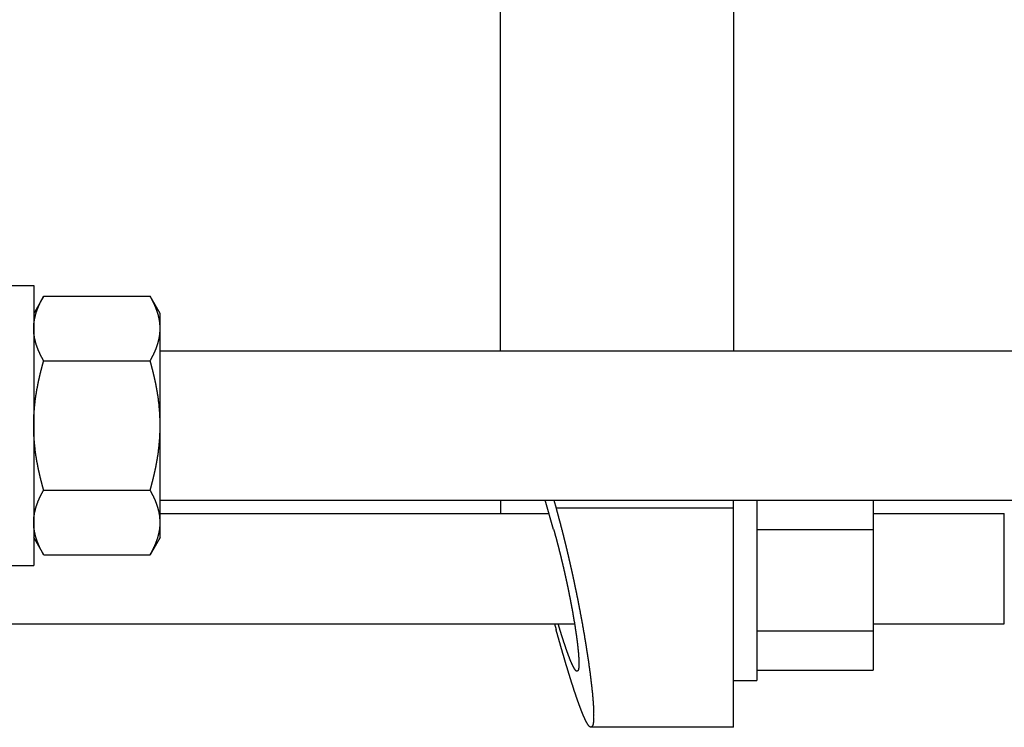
# Model space of a CAD drawing. Header units: millimetres. Extents: x -44 to 549, y 89 to 318.
# Tile 6 of 15: x 316 to 421, y 107 to 183. Entities that reach past the tile are written whole.
import ezdxf

# ---------------------------------------------------------------- set-up
doc = ezdxf.new("R2010")
doc.units = ezdxf.units.MM
doc.header["$MEASUREMENT"] = 0
doc.layers.add('16', color=7, linetype='Continuous')

msp = doc.modelspace()

# ---------------------------------------------------------------- linework, layer by layer
at = {"color": 7, "linetype": 'Continuous', "lineweight": 30}
for p, q in [((367.13, 147.69), (367.13, 215.87)), ((392.13, 216.26), (392.13, 147.69)), ((314.13, 154.69), (317.13, 154.69)), ((317.13, 154.69), (317.13, 124.69)), ((318.2, 153.54), (317.13, 151.69)), ((318.2, 153.54), (329.61, 153.54)), ((330.68, 151.69), (329.61, 153.54)), ((330.68, 127.69), (330.68, 151.69)), ((330.68, 147.69), (457.58, 147.69)), ((318.2, 146.62), (329.61, 146.62)), ((318.2, 132.76), (329.61, 132.76)), ((330.68, 131.69), (457.58, 131.69)), ((318.2, 125.83), (317.13, 127.69)), ((330.68, 127.69), (329.61, 125.83)), ((318.2, 125.83), (329.61, 125.83)), ((314.13, 124.69), (317.13, 124.69))]:
    msp.add_line(p, q, dxfattribs=at)
for centre, radius, start, end in [((325.23, 129.32), 5.45, 350.8172, 353.8068), ((325.33, 129.31), 5.35, 353.8135, 354.7048), ((325.38, 129.3), 5.3, 354.7034, 356.5379), ((325.48, 129.3), 5.2, 356.8831, 359.995), ((325.42, 129.3), 5.26, 356.54, 356.8874), ((325.13, 129.33), 5.55, 350.3191, 350.8235)]:
    msp.add_arc(centre, radius, start, end, dxfattribs=at)
for points, start_tangent, end_tangent in [([(317.13, 150.08), (317.13, 150.11), (317.13, 150.15), (317.13, 150.18), (317.13, 150.21), (317.13, 150.24), (317.13, 150.28), (317.13, 150.31), (317.14, 150.34), (317.14, 150.37), (317.14, 150.41), (317.14, 150.44), (317.14, 150.47), (317.15, 150.51), (317.15, 150.54), (317.15, 150.57), (317.16, 150.6), (317.16, 150.64), (317.16, 150.67), (317.17, 150.7), (317.17, 150.73), (317.17, 150.77), (317.18, 150.8), (317.18, 150.83), (317.19, 150.86), (317.19, 150.9), (317.2, 150.93), (317.2, 150.96), (317.21, 150.99), (317.22, 151.03), (317.22, 151.06), (317.23, 151.09), (317.23, 151.12), (317.24, 151.15), (317.25, 151.19), (317.25, 151.22), (317.26, 151.25), (317.27, 151.28), (317.27, 151.31), (317.28, 151.35), (317.29, 151.38), (317.3, 151.41), (317.31, 151.44), (317.31, 151.47), (317.32, 151.5), (317.33, 151.54), (317.34, 151.57), (317.35, 151.6), (317.36, 151.63), (317.37, 151.66), (317.38, 151.69), (317.39, 151.73), (317.39, 151.76), (317.4, 151.79), (317.41, 151.82), (317.42, 151.85), (317.44, 151.88), (317.45, 151.91), (317.46, 151.94), (317.47, 151.97), (317.48, 152.01), (317.49, 152.04), (317.5, 152.07), (317.51, 152.1), (317.52, 152.13), (317.53, 152.16), (317.55, 152.19), (317.56, 152.22), (317.57, 152.25), (317.58, 152.28), (317.59, 152.31), (317.61, 152.34), (317.62, 152.37), (317.63, 152.4), (317.64, 152.43), (317.66, 152.46), (317.67, 152.49), (317.68, 152.52), (317.7, 152.55), (317.71, 152.58), (317.72, 152.61), (317.74, 152.64), (317.75, 152.67), (317.76, 152.7), (317.78, 152.73), (317.79, 152.76), (317.8, 152.79), (317.82, 152.82), (317.83, 152.85), (317.85, 152.88), (317.86, 152.91), (317.88, 152.94), (317.89, 152.97), (317.91, 153), (317.92, 153.03), (317.93, 153.06), (317.95, 153.08), (317.96, 153.11), (317.98, 153.14), (318, 153.17), (318.01, 153.2), (318.03, 153.23), (318.04, 153.26), (318.06, 153.29), (318.07, 153.32), (318.09, 153.34), (318.1, 153.37), (318.12, 153.4), (318.14, 153.43), (318.15, 153.46), (318.17, 153.49), (318.19, 153.52), (318.2, 153.54)], (0.000017, 0.135834), (0.067924, 0.117597)), ([(330.45, 151.62), (330.45, 151.65), (330.44, 151.67), (330.43, 151.7), (330.42, 151.72), (330.42, 151.75), (330.41, 151.77), (330.4, 151.8), (330.39, 151.82), (330.38, 151.85), (330.38, 151.87), (330.37, 151.9), (330.36, 151.92), (330.35, 151.95), (330.34, 151.97), (330.33, 152), (330.33, 152.02), (330.32, 152.05), (330.31, 152.07), (330.3, 152.1), (330.29, 152.12), (330.28, 152.15), (330.27, 152.17), (330.26, 152.2), (330.25, 152.22), (330.24, 152.24), (330.23, 152.27), (330.22, 152.29), (330.21, 152.32), (330.2, 152.34), (330.19, 152.37), (330.18, 152.39), (330.17, 152.41), (330.16, 152.44), (330.15, 152.46), (330.14, 152.49), (330.13, 152.51), (330.12, 152.54), (330.11, 152.56), (330.1, 152.58), (330.09, 152.61), (330.08, 152.63), (330.07, 152.66), (330.06, 152.68), (330.05, 152.7), (330.03, 152.73), (330.02, 152.75), (330.01, 152.78), (330, 152.8), (329.99, 152.82), (329.98, 152.85), (329.97, 152.87), (329.96, 152.89), (329.94, 152.92), (329.93, 152.94), (329.92, 152.96), (329.91, 152.99), (329.9, 153.01), (329.88, 153.04), (329.87, 153.06), (329.86, 153.08), (329.85, 153.11), (329.84, 153.13), (329.82, 153.15), (329.81, 153.18), (329.8, 153.2), (329.79, 153.22), (329.77, 153.25), (329.76, 153.27), (329.75, 153.29), (329.74, 153.31), (329.72, 153.34), (329.71, 153.36), (329.7, 153.38), (329.69, 153.41), (329.67, 153.43), (329.66, 153.45), (329.65, 153.48), (329.63, 153.5), (329.62, 153.52), (329.61, 153.54)], (-0.030596, 0.106397), (-0.055382, 0.095895)), ([(330.68, 150.08), (330.68, 150.1), (330.68, 150.12), (330.68, 150.14), (330.68, 150.16), (330.68, 150.18), (330.68, 150.2), (330.68, 150.22), (330.68, 150.24), (330.68, 150.26), (330.68, 150.28), (330.68, 150.29), (330.67, 150.31), (330.67, 150.33), (330.67, 150.35), (330.67, 150.37), (330.67, 150.39), (330.67, 150.41), (330.67, 150.43), (330.67, 150.45), (330.66, 150.47), (330.66, 150.49), (330.66, 150.51), (330.66, 150.53), (330.66, 150.55), (330.66, 150.57), (330.65, 150.59), (330.65, 150.61), (330.65, 150.63), (330.65, 150.65), (330.65, 150.67), (330.64, 150.68), (330.64, 150.7), (330.64, 150.72), (330.64, 150.74), (330.63, 150.76), (330.63, 150.78), (330.63, 150.8), (330.63, 150.82), (330.62, 150.84), (330.62, 150.86), (330.62, 150.88), (330.62, 150.9), (330.61, 150.92), (330.61, 150.94), (330.61, 150.96), (330.6, 150.97), (330.6, 150.99), (330.6, 151.01), (330.59, 151.03), (330.59, 151.05), (330.59, 151.07), (330.58, 151.09), (330.58, 151.11), (330.57, 151.13), (330.57, 151.15), (330.57, 151.17), (330.56, 151.19), (330.56, 151.21), (330.55, 151.22), (330.55, 151.24), (330.55, 151.26), (330.54, 151.28), (330.54, 151.3), (330.53, 151.32), (330.53, 151.34), (330.52, 151.36), (330.52, 151.38), (330.51, 151.4), (330.51, 151.41), (330.51, 151.43), (330.5, 151.45), (330.5, 151.47), (330.49, 151.49), (330.49, 151.51), (330.48, 151.53), (330.48, 151.55), (330.47, 151.57), (330.47, 151.58), (330.46, 151.6), (330.45, 151.62)], (-0.000003, 0.082243), (-0.022721, 0.079041)), ([(318.2, 146.62), (318.19, 146.64), (318.17, 146.67), (318.15, 146.7), (318.14, 146.73), (318.12, 146.76), (318.1, 146.79), (318.09, 146.82), (318.07, 146.84), (318.06, 146.87), (318.04, 146.9), (318.03, 146.93), (318.01, 146.96), (318, 146.99), (317.98, 147.02), (317.96, 147.05), (317.95, 147.08), (317.93, 147.1), (317.92, 147.13), (317.91, 147.16), (317.89, 147.19), (317.88, 147.22), (317.86, 147.25), (317.85, 147.28), (317.83, 147.31), (317.82, 147.34), (317.8, 147.37), (317.79, 147.4), (317.78, 147.43), (317.76, 147.46), (317.75, 147.49), (317.74, 147.52), (317.72, 147.55), (317.71, 147.58), (317.7, 147.61), (317.68, 147.64), (317.67, 147.67), (317.66, 147.7), (317.64, 147.73), (317.63, 147.76), (317.62, 147.79), (317.61, 147.82), (317.59, 147.85), (317.58, 147.88), (317.57, 147.91), (317.56, 147.94), (317.55, 147.97), (317.53, 148), (317.52, 148.03), (317.51, 148.06), (317.5, 148.09), (317.49, 148.12), (317.48, 148.15), (317.47, 148.19), (317.46, 148.22), (317.45, 148.25), (317.44, 148.28), (317.42, 148.31), (317.41, 148.34), (317.4, 148.37), (317.39, 148.4), (317.39, 148.43), (317.38, 148.47), (317.37, 148.5), (317.36, 148.53), (317.35, 148.56), (317.34, 148.59), (317.33, 148.62), (317.32, 148.66), (317.31, 148.69), (317.31, 148.72), (317.3, 148.75), (317.29, 148.78), (317.28, 148.81), (317.27, 148.85), (317.27, 148.88), (317.26, 148.91), (317.25, 148.94), (317.25, 148.97), (317.24, 149.01), (317.23, 149.04), (317.23, 149.07), (317.22, 149.1), (317.22, 149.13), (317.21, 149.17), (317.2, 149.2), (317.2, 149.23), (317.19, 149.26), (317.19, 149.3), (317.18, 149.33), (317.18, 149.36), (317.17, 149.39), (317.17, 149.43), (317.17, 149.46), (317.16, 149.49), (317.16, 149.52), (317.16, 149.56), (317.15, 149.59), (317.15, 149.62), (317.15, 149.65), (317.14, 149.69), (317.14, 149.72), (317.14, 149.75), (317.14, 149.79), (317.14, 149.82), (317.13, 149.85), (317.13, 149.88), (317.13, 149.92), (317.13, 149.95), (317.13, 149.98), (317.13, 150.01), (317.13, 150.05), (317.13, 150.08)], (-0.067924, 0.117597), (-0.000017, 0.135834)), ([(329.61, 146.62), (329.62, 146.64), (329.64, 146.67), (329.66, 146.7), (329.67, 146.73), (329.69, 146.76), (329.7, 146.79), (329.72, 146.82), (329.74, 146.84), (329.75, 146.87), (329.77, 146.9), (329.78, 146.93), (329.8, 146.96), (329.81, 146.99), (329.83, 147.02), (329.84, 147.05), (329.86, 147.08), (329.87, 147.1), (329.89, 147.13), (329.9, 147.16), (329.92, 147.19), (329.93, 147.22), (329.95, 147.25), (329.96, 147.28), (329.98, 147.31), (329.99, 147.34), (330.01, 147.37), (330.02, 147.4), (330.03, 147.43), (330.05, 147.46), (330.06, 147.49), (330.07, 147.52), (330.09, 147.55), (330.1, 147.58), (330.11, 147.61), (330.13, 147.64), (330.14, 147.67), (330.15, 147.7), (330.17, 147.73), (330.18, 147.76), (330.19, 147.79), (330.2, 147.82), (330.22, 147.85), (330.23, 147.88), (330.24, 147.91), (330.25, 147.94), (330.26, 147.97), (330.28, 148), (330.29, 148.03), (330.3, 148.06), (330.31, 148.09), (330.32, 148.12), (330.33, 148.15), (330.34, 148.19), (330.35, 148.22), (330.36, 148.25), (330.37, 148.28), (330.38, 148.31), (330.39, 148.34), (330.4, 148.37), (330.41, 148.4), (330.42, 148.43), (330.43, 148.47), (330.44, 148.5), (330.45, 148.53), (330.46, 148.56), (330.47, 148.59), (330.48, 148.62), (330.49, 148.66), (330.5, 148.69), (330.5, 148.72), (330.51, 148.75), (330.52, 148.78), (330.53, 148.81), (330.53, 148.85), (330.54, 148.88), (330.55, 148.91), (330.56, 148.94), (330.56, 148.97), (330.57, 149.01), (330.58, 149.04), (330.58, 149.07), (330.59, 149.1), (330.59, 149.13), (330.6, 149.17), (330.61, 149.2), (330.61, 149.23), (330.62, 149.26), (330.62, 149.3), (330.63, 149.33), (330.63, 149.36), (330.63, 149.39), (330.64, 149.43), (330.64, 149.46), (330.65, 149.49), (330.65, 149.52), (330.65, 149.56), (330.66, 149.59), (330.66, 149.62), (330.66, 149.65), (330.66, 149.69), (330.67, 149.72), (330.67, 149.75), (330.67, 149.79), (330.67, 149.82), (330.67, 149.85), (330.68, 149.88), (330.68, 149.92), (330.68, 149.95), (330.68, 149.98), (330.68, 150.01), (330.68, 150.05), (330.68, 150.08)], (0.067924, 0.117597), (0.000017, 0.135834)), ([(317.13, 139.69), (317.13, 139.76), (317.13, 139.83), (317.13, 139.91), (317.13, 139.98), (317.13, 140.05), (317.13, 140.13), (317.14, 140.2), (317.14, 140.27), (317.14, 140.35), (317.14, 140.42), (317.15, 140.49), (317.15, 140.57), (317.15, 140.64), (317.15, 140.71), (317.16, 140.79), (317.16, 140.86), (317.17, 140.93), (317.17, 141.01), (317.18, 141.08), (317.18, 141.15), (317.19, 141.22), (317.19, 141.3), (317.2, 141.37), (317.2, 141.44), (317.21, 141.52), (317.22, 141.59), (317.22, 141.66), (317.23, 141.74), (317.24, 141.81), (317.24, 141.88), (317.25, 141.95), (317.26, 142.03), (317.27, 142.1), (317.28, 142.17), (317.29, 142.25), (317.29, 142.32), (317.3, 142.39), (317.31, 142.46), (317.32, 142.54), (317.33, 142.61), (317.34, 142.68), (317.35, 142.75), (317.36, 142.83), (317.37, 142.9), (317.38, 142.97), (317.4, 143.04), (317.41, 143.12), (317.42, 143.19), (317.43, 143.26), (317.44, 143.33), (317.45, 143.41), (317.47, 143.48), (317.48, 143.55), (317.49, 143.62), (317.51, 143.69), (317.52, 143.77), (317.53, 143.84), (317.55, 143.91), (317.56, 143.98), (317.57, 144.05), (317.59, 144.13), (317.6, 144.2), (317.62, 144.27), (317.63, 144.34), (317.65, 144.41), (317.66, 144.48), (317.68, 144.56), (317.69, 144.63), (317.71, 144.7), (317.73, 144.77), (317.74, 144.84), (317.76, 144.91), (317.77, 144.99), (317.79, 145.06), (317.81, 145.13), (317.83, 145.2), (317.84, 145.27), (317.86, 145.34), (317.88, 145.41), (317.9, 145.48), (317.91, 145.56), (317.93, 145.63), (317.95, 145.7), (317.97, 145.77), (317.99, 145.84), (318.01, 145.91), (318.02, 145.98), (318.04, 146.05), (318.06, 146.12), (318.08, 146.19), (318.1, 146.26), (318.12, 146.33), (318.14, 146.4), (318.16, 146.47), (318.18, 146.55), (318.2, 146.62)], (0.000013, 0.305738), (0.084837, 0.293756)), ([(330.68, 139.69), (330.68, 139.76), (330.68, 139.83), (330.68, 139.91), (330.68, 139.98), (330.68, 140.05), (330.67, 140.13), (330.67, 140.2), (330.67, 140.27), (330.67, 140.35), (330.67, 140.42), (330.66, 140.49), (330.66, 140.57), (330.66, 140.64), (330.65, 140.71), (330.65, 140.79), (330.65, 140.86), (330.64, 140.93), (330.64, 141.01), (330.63, 141.08), (330.63, 141.15), (330.62, 141.22), (330.62, 141.3), (330.61, 141.37), (330.61, 141.44), (330.6, 141.52), (330.59, 141.59), (330.59, 141.66), (330.58, 141.74), (330.57, 141.81), (330.56, 141.88), (330.56, 141.95), (330.55, 142.03), (330.54, 142.1), (330.53, 142.17), (330.52, 142.25), (330.52, 142.32), (330.51, 142.39), (330.5, 142.46), (330.49, 142.54), (330.48, 142.61), (330.47, 142.68), (330.46, 142.75), (330.45, 142.83), (330.44, 142.9), (330.42, 142.97), (330.41, 143.04), (330.4, 143.12), (330.39, 143.19), (330.38, 143.26), (330.37, 143.33), (330.35, 143.41), (330.34, 143.48), (330.33, 143.55), (330.32, 143.62), (330.3, 143.69), (330.29, 143.77), (330.28, 143.84), (330.26, 143.91), (330.25, 143.98), (330.24, 144.05), (330.22, 144.13), (330.21, 144.2), (330.19, 144.27), (330.18, 144.34), (330.16, 144.41), (330.15, 144.48), (330.13, 144.56), (330.12, 144.63), (330.1, 144.7), (330.08, 144.77), (330.07, 144.84), (330.05, 144.91), (330.03, 144.99), (330.02, 145.06), (330, 145.13), (329.98, 145.2), (329.97, 145.27), (329.95, 145.34), (329.93, 145.41), (329.91, 145.48), (329.9, 145.56), (329.88, 145.63), (329.86, 145.7), (329.84, 145.77), (329.82, 145.84), (329.8, 145.91), (329.78, 145.98), (329.77, 146.05), (329.75, 146.12), (329.73, 146.19), (329.71, 146.26), (329.69, 146.33), (329.67, 146.4), (329.65, 146.47), (329.63, 146.55), (329.61, 146.62)], (-0.000013, 0.305738), (-0.084837, 0.293756)), ([(318.2, 132.76), (318.18, 132.83), (318.16, 132.9), (318.14, 132.97), (318.12, 133.04), (318.1, 133.11), (318.08, 133.18), (318.06, 133.25), (318.04, 133.32), (318.02, 133.39), (318.01, 133.47), (317.99, 133.54), (317.97, 133.61), (317.95, 133.68), (317.93, 133.75), (317.91, 133.82), (317.9, 133.89), (317.88, 133.96), (317.86, 134.03), (317.84, 134.1), (317.83, 134.18), (317.81, 134.25), (317.79, 134.32), (317.77, 134.39), (317.76, 134.46), (317.74, 134.53), (317.73, 134.6), (317.71, 134.68), (317.69, 134.75), (317.68, 134.82), (317.66, 134.89), (317.65, 134.96), (317.63, 135.03), (317.62, 135.11), (317.6, 135.18), (317.59, 135.25), (317.57, 135.32), (317.56, 135.39), (317.55, 135.47), (317.53, 135.54), (317.52, 135.61), (317.51, 135.68), (317.49, 135.75), (317.48, 135.83), (317.47, 135.9), (317.45, 135.97), (317.44, 136.04), (317.43, 136.11), (317.42, 136.19), (317.41, 136.26), (317.4, 136.33), (317.38, 136.4), (317.37, 136.48), (317.36, 136.55), (317.35, 136.62), (317.34, 136.69), (317.33, 136.77), (317.32, 136.84), (317.31, 136.91), (317.3, 136.98), (317.29, 137.06), (317.29, 137.13), (317.28, 137.2), (317.27, 137.28), (317.26, 137.35), (317.25, 137.42), (317.24, 137.49), (317.24, 137.57), (317.23, 137.64), (317.22, 137.71), (317.22, 137.79), (317.21, 137.86), (317.2, 137.93), (317.2, 138), (317.19, 138.08), (317.19, 138.15), (317.18, 138.22), (317.18, 138.3), (317.17, 138.37), (317.17, 138.44), (317.16, 138.52), (317.16, 138.59), (317.15, 138.66), (317.15, 138.74), (317.15, 138.81), (317.15, 138.88), (317.14, 138.96), (317.14, 139.03), (317.14, 139.1), (317.14, 139.17), (317.13, 139.25), (317.13, 139.32), (317.13, 139.39), (317.13, 139.47), (317.13, 139.54), (317.13, 139.61), (317.13, 139.69)], (-0.084837, 0.293756), (-0.000013, 0.305738)), ([(329.61, 132.76), (329.63, 132.83), (329.65, 132.9), (329.67, 132.97), (329.69, 133.04), (329.71, 133.11), (329.73, 133.18), (329.75, 133.25), (329.77, 133.32), (329.78, 133.39), (329.8, 133.47), (329.82, 133.54), (329.84, 133.61), (329.86, 133.68), (329.88, 133.75), (329.9, 133.82), (329.91, 133.89), (329.93, 133.96), (329.95, 134.03), (329.97, 134.1), (329.98, 134.18), (330, 134.25), (330.02, 134.32), (330.03, 134.39), (330.05, 134.46), (330.07, 134.53), (330.08, 134.6), (330.1, 134.68), (330.12, 134.75), (330.13, 134.82), (330.15, 134.89), (330.16, 134.96), (330.18, 135.03), (330.19, 135.11), (330.21, 135.18), (330.22, 135.25), (330.24, 135.32), (330.25, 135.39), (330.26, 135.47), (330.28, 135.54), (330.29, 135.61), (330.3, 135.68), (330.32, 135.75), (330.33, 135.83), (330.34, 135.9), (330.35, 135.97), (330.37, 136.04), (330.38, 136.11), (330.39, 136.19), (330.4, 136.26), (330.41, 136.33), (330.42, 136.4), (330.44, 136.48), (330.45, 136.55), (330.46, 136.62), (330.47, 136.69), (330.48, 136.77), (330.49, 136.84), (330.5, 136.91), (330.51, 136.98), (330.52, 137.06), (330.52, 137.13), (330.53, 137.2), (330.54, 137.28), (330.55, 137.35), (330.56, 137.42), (330.56, 137.49), (330.57, 137.57), (330.58, 137.64), (330.59, 137.71), (330.59, 137.79), (330.6, 137.86), (330.61, 137.93), (330.61, 138), (330.62, 138.08), (330.62, 138.15), (330.63, 138.22), (330.63, 138.3), (330.64, 138.37), (330.64, 138.44), (330.65, 138.52), (330.65, 138.59), (330.65, 138.66), (330.66, 138.74), (330.66, 138.81), (330.66, 138.88), (330.67, 138.96), (330.67, 139.03), (330.67, 139.1), (330.67, 139.17), (330.67, 139.25), (330.68, 139.32), (330.68, 139.39), (330.68, 139.47), (330.68, 139.54), (330.68, 139.61), (330.68, 139.69)], (0.084837, 0.293756), (0.000013, 0.305738)), ([(317.13, 129.3), (317.13, 129.33), (317.13, 129.36), (317.13, 129.39), (317.13, 129.43), (317.13, 129.46), (317.13, 129.49), (317.13, 129.52), (317.14, 129.56), (317.14, 129.59), (317.14, 129.62), (317.14, 129.66), (317.14, 129.69), (317.15, 129.72), (317.15, 129.75), (317.15, 129.79), (317.16, 129.82), (317.16, 129.85), (317.16, 129.88), (317.17, 129.92), (317.17, 129.95), (317.17, 129.98), (317.18, 130.01), (317.18, 130.05), (317.19, 130.08), (317.19, 130.11), (317.2, 130.14), (317.2, 130.18), (317.21, 130.21), (317.22, 130.24), (317.22, 130.27), (317.23, 130.31), (317.23, 130.34), (317.24, 130.37), (317.25, 130.4), (317.25, 130.43), (317.26, 130.47), (317.27, 130.5), (317.27, 130.53), (317.28, 130.56), (317.29, 130.59), (317.3, 130.62), (317.31, 130.66), (317.31, 130.69), (317.32, 130.72), (317.33, 130.75), (317.34, 130.78), (317.35, 130.81), (317.36, 130.85), (317.37, 130.88), (317.38, 130.91), (317.39, 130.94), (317.39, 130.97), (317.4, 131), (317.41, 131.03), (317.42, 131.07), (317.44, 131.1), (317.45, 131.13), (317.46, 131.16), (317.47, 131.19), (317.48, 131.22), (317.49, 131.25), (317.5, 131.28), (317.51, 131.31), (317.52, 131.34), (317.53, 131.37), (317.55, 131.4), (317.56, 131.44), (317.57, 131.47), (317.58, 131.5), (317.59, 131.53), (317.61, 131.56), (317.62, 131.59), (317.63, 131.62), (317.64, 131.65), (317.66, 131.68), (317.67, 131.71), (317.68, 131.74), (317.7, 131.77), (317.71, 131.8), (317.72, 131.83), (317.74, 131.86), (317.75, 131.89), (317.76, 131.92), (317.78, 131.95), (317.79, 131.98), (317.8, 132.01), (317.82, 132.04), (317.83, 132.07), (317.85, 132.1), (317.86, 132.12), (317.88, 132.15), (317.89, 132.18), (317.91, 132.21), (317.92, 132.24), (317.93, 132.27), (317.95, 132.3), (317.96, 132.33), (317.98, 132.36), (318, 132.39), (318.01, 132.42), (318.03, 132.44), (318.04, 132.47), (318.06, 132.5), (318.07, 132.53), (318.09, 132.56), (318.1, 132.59), (318.12, 132.62), (318.14, 132.65), (318.15, 132.67), (318.17, 132.7), (318.19, 132.73), (318.2, 132.76)], (0.000017, 0.135834), (0.067924, 0.117597)), ([(330.68, 129.3), (330.68, 129.33), (330.68, 129.36), (330.68, 129.39), (330.68, 129.43), (330.68, 129.46), (330.68, 129.49), (330.67, 129.52), (330.67, 129.56), (330.67, 129.59), (330.67, 129.62), (330.67, 129.66), (330.66, 129.69), (330.66, 129.72), (330.66, 129.75), (330.66, 129.79), (330.65, 129.82), (330.65, 129.85), (330.65, 129.88), (330.64, 129.92), (330.64, 129.95), (330.63, 129.98), (330.63, 130.01), (330.63, 130.05), (330.62, 130.08), (330.62, 130.11), (330.61, 130.14), (330.61, 130.18), (330.6, 130.21), (330.59, 130.24), (330.59, 130.27), (330.58, 130.31), (330.58, 130.34), (330.57, 130.37), (330.56, 130.4), (330.56, 130.43), (330.55, 130.47), (330.54, 130.5), (330.53, 130.53), (330.53, 130.56), (330.52, 130.59), (330.51, 130.62), (330.5, 130.66), (330.5, 130.69), (330.49, 130.72), (330.48, 130.75), (330.47, 130.78), (330.46, 130.81), (330.45, 130.85), (330.44, 130.88), (330.43, 130.91), (330.42, 130.94), (330.41, 130.97), (330.4, 131), (330.39, 131.03), (330.38, 131.07), (330.37, 131.1), (330.36, 131.13), (330.35, 131.16), (330.34, 131.19), (330.33, 131.22), (330.32, 131.25), (330.31, 131.28), (330.3, 131.31), (330.29, 131.34), (330.28, 131.37), (330.26, 131.4), (330.25, 131.44), (330.24, 131.47), (330.23, 131.5), (330.22, 131.53), (330.2, 131.56), (330.19, 131.59), (330.18, 131.62), (330.17, 131.65), (330.15, 131.68), (330.14, 131.71), (330.13, 131.74), (330.11, 131.77), (330.1, 131.8), (330.09, 131.83), (330.07, 131.86), (330.06, 131.89), (330.05, 131.92), (330.03, 131.95), (330.02, 131.98), (330.01, 132.01), (329.99, 132.04), (329.98, 132.07), (329.96, 132.1), (329.95, 132.12), (329.93, 132.15), (329.92, 132.18), (329.9, 132.21), (329.89, 132.24), (329.87, 132.27), (329.86, 132.3), (329.84, 132.33), (329.83, 132.36), (329.81, 132.39), (329.8, 132.42), (329.78, 132.44), (329.77, 132.47), (329.75, 132.5), (329.74, 132.53), (329.72, 132.56), (329.7, 132.59), (329.69, 132.62), (329.67, 132.65), (329.66, 132.67), (329.64, 132.7), (329.62, 132.73), (329.61, 132.76)], (-0.000017, 0.135834), (-0.067924, 0.117597)), ([(317.35, 127.75), (317.35, 127.77), (317.34, 127.79), (317.34, 127.81), (317.33, 127.83), (317.33, 127.85), (317.32, 127.87), (317.32, 127.88), (317.31, 127.9), (317.31, 127.92), (317.3, 127.94), (317.3, 127.96), (317.29, 127.98), (317.29, 128), (317.28, 128.02), (317.28, 128.04), (317.28, 128.06), (317.27, 128.07), (317.27, 128.09), (317.26, 128.11), (317.26, 128.13), (317.25, 128.15), (317.25, 128.17), (317.25, 128.19), (317.24, 128.21), (317.24, 128.23), (317.23, 128.25), (317.23, 128.27), (317.23, 128.29), (317.22, 128.3), (317.22, 128.32), (317.22, 128.34), (317.21, 128.36), (317.21, 128.38), (317.21, 128.4), (317.2, 128.42), (317.2, 128.44), (317.2, 128.46), (317.19, 128.48), (317.19, 128.5), (317.19, 128.52), (317.18, 128.54), (317.18, 128.55), (317.18, 128.57), (317.18, 128.59), (317.17, 128.61), (317.17, 128.63), (317.17, 128.65), (317.17, 128.67), (317.16, 128.69), (317.16, 128.71), (317.16, 128.73), (317.16, 128.75), (317.16, 128.77), (317.15, 128.79), (317.15, 128.81), (317.15, 128.83), (317.15, 128.85), (317.15, 128.87), (317.15, 128.89), (317.14, 128.9), (317.14, 128.92), (317.14, 128.94), (317.14, 128.96), (317.14, 128.98), (317.14, 129), (317.14, 129.02), (317.14, 129.04), (317.13, 129.06), (317.13, 129.08), (317.13, 129.1), (317.13, 129.12), (317.13, 129.14), (317.13, 129.16), (317.13, 129.18), (317.13, 129.2), (317.13, 129.22), (317.13, 129.24), (317.13, 129.26), (317.13, 129.28), (317.13, 129.3)], (-0.022721, 0.079042), (-0.000003, 0.082244)), ([(318.2, 125.83), (318.19, 125.85), (318.18, 125.88), (318.16, 125.9), (318.15, 125.92), (318.14, 125.95), (318.12, 125.97), (318.11, 125.99), (318.1, 126.01), (318.09, 126.04), (318.07, 126.06), (318.06, 126.08), (318.05, 126.11), (318.03, 126.13), (318.02, 126.15), (318.01, 126.18), (318, 126.2), (317.99, 126.22), (317.97, 126.25), (317.96, 126.27), (317.95, 126.29), (317.94, 126.32), (317.92, 126.34), (317.91, 126.36), (317.9, 126.39), (317.89, 126.41), (317.88, 126.43), (317.87, 126.46), (317.85, 126.48), (317.84, 126.5), (317.83, 126.53), (317.82, 126.55), (317.81, 126.58), (317.8, 126.6), (317.79, 126.62), (317.77, 126.65), (317.76, 126.67), (317.75, 126.69), (317.74, 126.72), (317.73, 126.74), (317.72, 126.77), (317.71, 126.79), (317.7, 126.81), (317.69, 126.84), (317.68, 126.86), (317.67, 126.89), (317.66, 126.91), (317.65, 126.94), (317.64, 126.96), (317.63, 126.98), (317.62, 127.01), (317.61, 127.03), (317.6, 127.06), (317.59, 127.08), (317.58, 127.11), (317.57, 127.13), (317.56, 127.16), (317.55, 127.18), (317.54, 127.2), (317.53, 127.23), (317.52, 127.25), (317.51, 127.28), (317.5, 127.3), (317.49, 127.33), (317.48, 127.35), (317.47, 127.38), (317.47, 127.4), (317.46, 127.43), (317.45, 127.45), (317.44, 127.48), (317.43, 127.5), (317.42, 127.53), (317.42, 127.55), (317.41, 127.58), (317.4, 127.6), (317.39, 127.63), (317.38, 127.65), (317.38, 127.68), (317.37, 127.7), (317.36, 127.73), (317.35, 127.75)], (-0.055344, 0.095831), (-0.030589, 0.106379)), ([(329.61, 125.83), (329.63, 125.86), (329.64, 125.89), (329.66, 125.92), (329.68, 125.95), (329.69, 125.98), (329.71, 126.01), (329.73, 126.04), (329.74, 126.07), (329.76, 126.1), (329.78, 126.13), (329.79, 126.16), (329.81, 126.19), (329.82, 126.22), (329.84, 126.25), (329.86, 126.29), (329.87, 126.32), (329.89, 126.35), (329.9, 126.38), (329.92, 126.41), (329.93, 126.44), (329.95, 126.47), (329.97, 126.5), (329.98, 126.53), (330, 126.56), (330.01, 126.59), (330.02, 126.63), (330.04, 126.66), (330.05, 126.69), (330.07, 126.72), (330.08, 126.75), (330.1, 126.78), (330.11, 126.82), (330.12, 126.85), (330.14, 126.88), (330.15, 126.91), (330.17, 126.94), (330.18, 126.98), (330.19, 127.01), (330.21, 127.04), (330.22, 127.07), (330.23, 127.1), (330.24, 127.14), (330.26, 127.17), (330.27, 127.2), (330.28, 127.23), (330.29, 127.27), (330.31, 127.3), (330.32, 127.33), (330.33, 127.36), (330.34, 127.4), (330.35, 127.43), (330.36, 127.46), (330.37, 127.49), (330.38, 127.53), (330.4, 127.56), (330.41, 127.59), (330.42, 127.63), (330.43, 127.66), (330.44, 127.69), (330.45, 127.73), (330.46, 127.76), (330.47, 127.79), (330.47, 127.83), (330.48, 127.86), (330.49, 127.89), (330.5, 127.93), (330.51, 127.96), (330.52, 127.99), (330.53, 128.03), (330.53, 128.06), (330.54, 128.09), (330.55, 128.13), (330.56, 128.16), (330.56, 128.2), (330.57, 128.23), (330.58, 128.26), (330.58, 128.3), (330.59, 128.33), (330.6, 128.37), (330.6, 128.4)], (0.072678, 0.125809), (0.024485, 0.143283))]:
    msp.add_spline(points, degree=3, dxfattribs=dict(at, start_tangent=start_tangent, end_tangent=end_tangent))
at = {"layer": '16', "color": 7, "linetype": 'Continuous', "lineweight": 30}
for p, q in [((367.13, 131.69), (367.13, 130.26)), ((372.84, 128.55), (371.95, 131.69)), ((372.86, 131.69), (373.1, 130.84)), ((392.13, 130.84), (373.1, 130.84)), ((392.13, 107.34), (392.13, 131.69)), ((394.63, 131.69), (394.63, 112.34)), ((407.08, 131.69), (407.08, 113.46)), ((330.68, 130.26), (372.36, 130.26)), ((407.08, 130.26), (421.13, 130.26)), ((421.13, 118.42), (421.13, 130.26)), ((394.63, 128.53), (407.08, 128.53)), ((314.13, 118.42), (375.08, 118.42)), ((372.93, 118.42), (373.1, 117.83)), ((407.08, 118.42), (421.13, 118.42)), ((394.63, 117.66), (407.08, 117.66)), ((394.63, 113.46), (407.08, 113.46)), ((392.13, 112.34), (394.63, 112.34)), ((392.13, 107.34), (376.84, 107.34))]:
    msp.add_line(p, q, dxfattribs=at)
for points, start_tangent, end_tangent in [([(373.1, 130.84), (373.11, 130.78), (373.13, 130.72), (373.15, 130.65), (373.17, 130.59), (373.18, 130.53), (373.2, 130.46), (373.22, 130.4), (373.24, 130.34), (373.25, 130.28), (373.27, 130.21), (373.29, 130.15), (373.3, 130.09), (373.32, 130.02), (373.34, 129.96), (373.36, 129.9), (373.37, 129.83), (373.39, 129.77), (373.41, 129.71), (373.42, 129.65), (373.44, 129.58), (373.46, 129.52), (373.47, 129.46), (373.49, 129.39), (373.51, 129.33), (373.52, 129.27), (373.54, 129.2), (373.56, 129.14), (373.57, 129.08), (373.59, 129.01), (373.61, 128.95), (373.62, 128.89), (373.64, 128.83), (373.66, 128.76), (373.67, 128.7), (373.69, 128.64), (373.7, 128.57), (373.72, 128.51), (373.74, 128.45), (373.75, 128.38), (373.77, 128.32), (373.78, 128.26), (373.8, 128.19), (373.82, 128.13), (373.83, 128.07), (373.85, 128), (373.86, 127.94), (373.88, 127.88), (373.9, 127.81), (373.91, 127.75), (373.93, 127.69), (373.94, 127.62), (373.96, 127.56), (373.98, 127.5), (373.99, 127.43), (374.01, 127.37), (374.02, 127.31), (374.04, 127.24), (374.05, 127.18), (374.07, 127.12), (374.08, 127.05), (374.1, 126.99), (374.12, 126.93), (374.13, 126.86), (374.15, 126.8), (374.16, 126.74), (374.18, 126.67), (374.19, 126.61), (374.21, 126.55), (374.22, 126.48), (374.24, 126.42), (374.25, 126.36), (374.27, 126.29), (374.28, 126.23), (374.3, 126.17), (374.31, 126.1), (374.33, 126.04), (374.34, 125.98), (374.36, 125.91), (374.37, 125.85), (374.39, 125.79), (374.4, 125.72), (374.42, 125.66), (374.43, 125.59), (374.45, 125.53), (374.46, 125.47), (374.48, 125.4), (374.49, 125.34), (374.51, 125.28), (374.52, 125.21), (374.53, 125.15), (374.55, 125.09), (374.56, 125.02), (374.58, 124.96), (374.59, 124.9), (374.61, 124.83), (374.62, 124.77), (374.64, 124.7), (374.65, 124.64), (374.66, 124.58), (374.68, 124.51), (374.69, 124.45), (374.71, 124.39), (374.72, 124.32), (374.74, 124.26), (374.75, 124.2), (374.76, 124.13), (374.78, 124.07), (374.79, 124), (374.81, 123.94), (374.82, 123.88), (374.83, 123.81), (374.85, 123.75), (374.86, 123.69), (374.88, 123.62), (374.89, 123.56), (374.9, 123.49), (374.92, 123.43), (374.93, 123.37), (374.94, 123.3), (374.96, 123.24), (374.97, 123.18), (374.99, 123.11), (375, 123.05), (375.01, 122.98), (375.03, 122.92), (375.04, 122.86), (375.05, 122.79), (375.07, 122.73), (375.08, 122.67), (375.09, 122.6), (375.11, 122.54), (375.12, 122.47), (375.13, 122.41), (375.15, 122.35), (375.16, 122.28), (375.17, 122.22), (375.19, 122.15), (375.2, 122.09), (375.21, 122.03), (375.23, 121.96), (375.24, 121.9), (375.25, 121.84), (375.27, 121.77), (375.28, 121.71), (375.29, 121.64), (375.3, 121.58), (375.32, 121.52), (375.33, 121.45), (375.34, 121.39), (375.36, 121.32), (375.37, 121.26), (375.38, 121.2), (375.39, 121.13), (375.41, 121.07), (375.42, 121), (375.43, 120.94), (375.45, 120.88), (375.46, 120.81), (375.47, 120.75), (375.48, 120.68), (375.5, 120.62), (375.51, 120.56), (375.52, 120.49), (375.53, 120.43), (375.55, 120.36), (375.56, 120.3), (375.57, 120.24), (375.58, 120.17), (375.59, 120.11), (375.61, 120.04), (375.62, 119.98), (375.63, 119.92), (375.64, 119.85), (375.66, 119.79), (375.67, 119.72), (375.68, 119.66), (375.69, 119.6), (375.7, 119.53), (375.72, 119.47), (375.73, 119.4), (375.74, 119.34), (375.75, 119.27), (375.76, 119.21), (375.78, 119.15), (375.79, 119.08), (375.8, 119.02), (375.81, 118.95), (375.82, 118.89), (375.84, 118.83), (375.85, 118.76), (375.86, 118.7), (375.87, 118.63), (375.88, 118.57), (375.89, 118.5), (375.91, 118.44), (375.92, 118.38), (375.93, 118.31), (375.94, 118.25), (375.95, 118.18), (375.96, 118.12), (375.97, 118.06), (375.99, 117.99), (376, 117.93), (376.01, 117.86), (376.02, 117.8), (376.03, 117.73), (376.04, 117.67), (376.05, 117.61), (376.06, 117.54), (376.07, 117.48), (376.09, 117.41), (376.1, 117.35), (376.11, 117.28), (376.12, 117.22), (376.13, 117.16), (376.14, 117.09), (376.15, 117.03), (376.16, 116.96), (376.17, 116.9), (376.18, 116.83), (376.19, 116.77), (376.21, 116.71), (376.22, 116.64), (376.23, 116.58), (376.24, 116.51), (376.25, 116.45), (376.26, 116.38), (376.27, 116.32), (376.28, 116.25), (376.29, 116.19), (376.3, 116.13), (376.31, 116.06), (376.32, 116), (376.33, 115.93), (376.34, 115.87), (376.35, 115.8), (376.36, 115.74), (376.37, 115.67), (376.38, 115.61), (376.39, 115.55), (376.4, 115.48), (376.41, 115.42), (376.42, 115.35), (376.43, 115.29), (376.44, 115.22), (376.45, 115.16), (376.46, 115.09), (376.47, 115.03), (376.48, 114.97), (376.49, 114.9), (376.5, 114.84), (376.51, 114.77), (376.52, 114.71), (376.53, 114.64), (376.54, 114.58), (376.55, 114.51), (376.56, 114.45), (376.57, 114.39), (376.58, 114.32), (376.59, 114.26), (376.6, 114.19), (376.61, 114.13), (376.61, 114.06), (376.62, 114), (376.63, 113.93), (376.64, 113.87), (376.65, 113.8), (376.66, 113.74), (376.67, 113.67), (376.68, 113.61), (376.69, 113.55), (376.69, 113.48), (376.7, 113.42), (376.71, 113.35), (376.72, 113.29), (376.73, 113.22), (376.74, 113.16), (376.75, 113.09), (376.75, 113.03), (376.76, 112.96), (376.77, 112.9), (376.78, 112.83), (376.79, 112.77), (376.8, 112.7), (376.8, 112.64), (376.81, 112.58), (376.82, 112.51), (376.83, 112.45), (376.84, 112.38), (376.84, 112.32), (376.85, 112.25), (376.86, 112.19), (376.87, 112.12), (376.87, 112.06), (376.88, 111.99), (376.89, 111.93), (376.9, 111.86), (376.9, 111.8), (376.91, 111.73), (376.92, 111.67), (376.93, 111.6), (376.93, 111.54), (376.94, 111.47), (376.95, 111.41), (376.95, 111.34), (376.96, 111.28), (376.97, 111.21), (376.97, 111.15), (376.98, 111.08), (376.99, 111.02), (376.99, 110.95), (377, 110.89), (377, 110.82), (377.01, 110.76), (377.02, 110.69), (377.02, 110.63), (377.03, 110.56), (377.03, 110.5), (377.04, 110.43), (377.04, 110.37), (377.05, 110.3), (377.05, 110.24), (377.06, 110.17), (377.06, 110.11), (377.07, 110.04), (377.07, 109.98), (377.08, 109.91), (377.08, 109.85), (377.09, 109.78), (377.09, 109.72), (377.1, 109.65), (377.1, 109.59), (377.1, 109.52), (377.11, 109.46), (377.11, 109.39), (377.11, 109.33), (377.12, 109.26), (377.12, 109.2), (377.12, 109.13), (377.12, 109.07), (377.12, 109), (377.13, 108.94), (377.13, 108.87), (377.13, 108.81), (377.13, 108.74), (377.13, 108.68), (377.13, 108.61), (377.13, 108.55), (377.13, 108.48), (377.13, 108.42), (377.13, 108.35), (377.12, 108.29), (377.12, 108.22), (377.12, 108.15), (377.11, 108.09), (377.11, 108.02), (377.1, 107.96), (377.1, 107.89), (377.09, 107.83), (377.08, 107.77), (377.07, 107.7), (377.06, 107.63), (377.04, 107.57), (377.01, 107.51), (376.98, 107.46), (376.94, 107.41), (376.9, 107.37), (376.84, 107.34)], (0.070969, -0.254042), (-0.216744, -0.136453)), ([(372.84, 128.55), (372.85, 128.5), (372.87, 128.45), (372.88, 128.4), (372.89, 128.36), (372.91, 128.31), (372.92, 128.26), (372.93, 128.22), (372.95, 128.17), (372.96, 128.12), (372.97, 128.08), (372.98, 128.03), (373, 127.98), (373.01, 127.94), (373.02, 127.89), (373.04, 127.84), (373.05, 127.8), (373.06, 127.75), (373.07, 127.7), (373.09, 127.65), (373.1, 127.61), (373.11, 127.56), (373.13, 127.51), (373.14, 127.47), (373.15, 127.42), (373.16, 127.37), (373.18, 127.33), (373.19, 127.28), (373.2, 127.23), (373.21, 127.19), (373.22, 127.14), (373.24, 127.09), (373.25, 127.04), (373.26, 127), (373.27, 126.95), (373.29, 126.9), (373.3, 126.86), (373.31, 126.81), (373.32, 126.76), (373.33, 126.71), (373.35, 126.67), (373.36, 126.62), (373.37, 126.57), (373.38, 126.53), (373.4, 126.48), (373.41, 126.43), (373.42, 126.39), (373.43, 126.34), (373.44, 126.29), (373.45, 126.24), (373.47, 126.2), (373.48, 126.15), (373.49, 126.1), (373.5, 126.06), (373.51, 126.01), (373.53, 125.96), (373.54, 125.91), (373.55, 125.87), (373.56, 125.82), (373.57, 125.77), (373.58, 125.72), (373.6, 125.68), (373.61, 125.63), (373.62, 125.58), (373.63, 125.54), (373.64, 125.49), (373.65, 125.44), (373.66, 125.39), (373.68, 125.35), (373.69, 125.3), (373.7, 125.25), (373.71, 125.21), (373.72, 125.16), (373.73, 125.11), (373.74, 125.06), (373.76, 125.02), (373.77, 124.97), (373.78, 124.92), (373.79, 124.87), (373.8, 124.83), (373.81, 124.78), (373.82, 124.73), (373.83, 124.69), (373.84, 124.64), (373.86, 124.59), (373.87, 124.54), (373.88, 124.5), (373.89, 124.45), (373.9, 124.4), (373.91, 124.35), (373.92, 124.31), (373.93, 124.26), (373.94, 124.21), (373.95, 124.16), (373.96, 124.12), (373.98, 124.07), (373.99, 124.02), (374, 123.97), (374.01, 123.93), (374.02, 123.88), (374.03, 123.83), (374.04, 123.78), (374.05, 123.74), (374.06, 123.69), (374.07, 123.64), (374.08, 123.6), (374.09, 123.55), (374.1, 123.5), (374.11, 123.45), (374.12, 123.41), (374.13, 123.36), (374.15, 123.31), (374.16, 123.26), (374.17, 123.22), (374.18, 123.17), (374.19, 123.12), (374.2, 123.07), (374.21, 123.03), (374.22, 122.98), (374.23, 122.93), (374.24, 122.88), (374.25, 122.84), (374.26, 122.79), (374.27, 122.74), (374.28, 122.69), (374.29, 122.65), (374.3, 122.6), (374.31, 122.55), (374.32, 122.5), (374.33, 122.45), (374.34, 122.41), (374.35, 122.36), (374.36, 122.31), (374.37, 122.26), (374.38, 122.22), (374.39, 122.17), (374.4, 122.12), (374.41, 122.07), (374.42, 122.03), (374.43, 121.98), (374.44, 121.93), (374.45, 121.88), (374.46, 121.84), (374.47, 121.79), (374.48, 121.74), (374.49, 121.69), (374.5, 121.65), (374.5, 121.6), (374.51, 121.55), (374.52, 121.5), (374.53, 121.45), (374.54, 121.41), (374.55, 121.36), (374.56, 121.31), (374.57, 121.26), (374.58, 121.22), (374.59, 121.17), (374.6, 121.12), (374.61, 121.07), (374.62, 121.03), (374.63, 120.98), (374.64, 120.93), (374.65, 120.88), (374.65, 120.83), (374.66, 120.79), (374.67, 120.74), (374.68, 120.69), (374.69, 120.64), (374.7, 120.6), (374.71, 120.55), (374.72, 120.5), (374.73, 120.45), (374.74, 120.4), (374.75, 120.36), (374.75, 120.31), (374.76, 120.26), (374.77, 120.21), (374.78, 120.17), (374.79, 120.12), (374.8, 120.07), (374.81, 120.02), (374.82, 119.97), (374.82, 119.93), (374.83, 119.88), (374.84, 119.83), (374.85, 119.78), (374.86, 119.74), (374.87, 119.69), (374.88, 119.64), (374.88, 119.59), (374.89, 119.54), (374.9, 119.5), (374.91, 119.45), (374.92, 119.4), (374.93, 119.35), (374.93, 119.3), (374.94, 119.26), (374.95, 119.21), (374.96, 119.16), (374.97, 119.11), (374.98, 119.07), (374.98, 119.02), (374.99, 118.97), (375, 118.92), (375.01, 118.87), (375.02, 118.83), (375.02, 118.78), (375.03, 118.73), (375.04, 118.68), (375.05, 118.63), (375.06, 118.59), (375.06, 118.54), (375.07, 118.49), (375.08, 118.44), (375.09, 118.39), (375.1, 118.35), (375.1, 118.3), (375.11, 118.25), (375.12, 118.2), (375.13, 118.15), (375.13, 118.11), (375.14, 118.06), (375.15, 118.01), (375.16, 117.96), (375.16, 117.91), (375.17, 117.87), (375.18, 117.82), (375.19, 117.77), (375.19, 117.72), (375.2, 117.67), (375.21, 117.63), (375.21, 117.58), (375.22, 117.53), (375.23, 117.48), (375.23, 117.43), (375.24, 117.38), (375.25, 117.34), (375.26, 117.29), (375.26, 117.24), (375.27, 117.19), (375.28, 117.14), (375.28, 117.1), (375.29, 117.05), (375.3, 117), (375.3, 116.95), (375.31, 116.9), (375.32, 116.86), (375.32, 116.81), (375.33, 116.76), (375.33, 116.71), (375.34, 116.66), (375.35, 116.61), (375.35, 116.57), (375.36, 116.52), (375.37, 116.47), (375.37, 116.42), (375.38, 116.37), (375.38, 116.33), (375.39, 116.28), (375.4, 116.23), (375.4, 116.18), (375.41, 116.13), (375.41, 116.08), (375.42, 116.04), (375.42, 115.99), (375.43, 115.94), (375.43, 115.89), (375.44, 115.84), (375.44, 115.79), (375.45, 115.75), (375.45, 115.7), (375.46, 115.65), (375.46, 115.6), (375.47, 115.55), (375.47, 115.5), (375.48, 115.46), (375.48, 115.41), (375.49, 115.36), (375.49, 115.31), (375.5, 115.26), (375.5, 115.21), (375.5, 115.16), (375.51, 115.12), (375.51, 115.07), (375.51, 115.02), (375.52, 114.97), (375.52, 114.92), (375.52, 114.87), (375.53, 114.83), (375.53, 114.78), (375.53, 114.73), (375.54, 114.68), (375.54, 114.63), (375.54, 114.58), (375.54, 114.53), (375.54, 114.49), (375.55, 114.44), (375.55, 114.39), (375.55, 114.34), (375.55, 114.29), (375.55, 114.24), (375.55, 114.19), (375.55, 114.15), (375.55, 114.1), (375.55, 114.05), (375.55, 114), (375.55, 113.95), (375.54, 113.9), (375.54, 113.85), (375.54, 113.81), (375.53, 113.76), (375.53, 113.71), (375.52, 113.66), (375.52, 113.61), (375.51, 113.56), (375.5, 113.51), (375.48, 113.47), (375.46, 113.43), (375.43, 113.4), (375.39, 113.36), (375.35, 113.34)], (0.053525, -0.189469), (-0.15975, -0.106526)), ([(375.35, 113.34), (375.33, 113.34), (375.3, 113.35), (375.28, 113.36), (375.26, 113.38), (375.24, 113.39), (375.22, 113.41), (375.2, 113.43), (375.18, 113.45), (375.17, 113.47), (375.15, 113.5), (375.14, 113.52), (375.12, 113.54), (375.11, 113.56), (375.09, 113.58), (375.08, 113.61), (375.06, 113.63), (375.05, 113.65), (375.04, 113.67), (375.02, 113.7), (375.01, 113.72), (375, 113.74), (374.98, 113.77), (374.97, 113.79), (374.96, 113.81), (374.95, 113.84), (374.93, 113.86), (374.92, 113.88), (374.91, 113.91), (374.9, 113.93), (374.89, 113.96), (374.88, 113.98), (374.87, 114), (374.85, 114.03), (374.84, 114.05), (374.83, 114.08), (374.82, 114.1), (374.81, 114.12), (374.8, 114.15), (374.79, 114.17), (374.78, 114.2), (374.77, 114.22), (374.76, 114.25), (374.75, 114.27), (374.74, 114.29), (374.72, 114.32), (374.71, 114.34), (374.7, 114.37), (374.69, 114.39), (374.68, 114.42), (374.67, 114.44), (374.66, 114.47), (374.65, 114.49), (374.64, 114.51), (374.63, 114.54), (374.62, 114.56), (374.61, 114.59), (374.6, 114.61), (374.59, 114.64), (374.58, 114.66), (374.57, 114.69), (374.56, 114.71), (374.55, 114.74), (374.55, 114.76), (374.54, 114.79), (374.53, 114.81), (374.52, 114.84), (374.51, 114.86), (374.5, 114.89), (374.49, 114.91), (374.48, 114.93), (374.47, 114.96), (374.46, 114.98), (374.45, 115.01), (374.44, 115.03), (374.43, 115.06), (374.42, 115.08), (374.41, 115.11), (374.4, 115.13), (374.4, 115.16), (374.39, 115.18), (374.38, 115.21), (374.37, 115.23), (374.36, 115.26), (374.35, 115.28), (374.34, 115.31), (374.33, 115.33), (374.32, 115.36), (374.31, 115.38), (374.3, 115.41), (374.3, 115.43), (374.29, 115.46), (374.28, 115.48), (374.27, 115.51), (374.26, 115.53), (374.25, 115.56), (374.24, 115.58), (374.23, 115.61), (374.23, 115.63), (374.22, 115.66), (374.21, 115.68), (374.2, 115.71), (374.19, 115.73), (374.18, 115.76), (374.17, 115.78), (374.16, 115.81), (374.16, 115.83), (374.15, 115.86), (374.14, 115.88), (374.13, 115.91), (374.12, 115.93), (374.11, 115.96), (374.1, 115.98), (374.1, 116.01), (374.09, 116.04), (374.08, 116.06), (374.07, 116.09), (374.06, 116.11), (374.05, 116.14), (374.05, 116.16), (374.04, 116.19), (374.03, 116.21), (374.02, 116.24), (374.01, 116.26), (374, 116.29), (374, 116.31), (373.99, 116.34), (373.98, 116.36), (373.97, 116.39), (373.96, 116.41), (373.95, 116.44), (373.95, 116.46), (373.94, 116.49), (373.93, 116.51), (373.92, 116.54), (373.91, 116.56), (373.9, 116.59), (373.9, 116.61), (373.89, 116.64), (373.88, 116.67), (373.87, 116.69), (373.86, 116.72), (373.86, 116.74), (373.85, 116.77), (373.84, 116.79), (373.83, 116.82), (373.82, 116.84), (373.81, 116.87), (373.81, 116.89), (373.8, 116.92), (373.79, 116.94), (373.78, 116.97), (373.77, 116.99), (373.77, 117.02), (373.76, 117.04), (373.75, 117.07), (373.74, 117.09), (373.73, 117.12), (373.73, 117.15), (373.72, 117.17), (373.71, 117.2), (373.7, 117.22), (373.69, 117.25), (373.69, 117.27), (373.68, 117.3), (373.67, 117.32), (373.66, 117.35), (373.65, 117.37), (373.65, 117.4), (373.64, 117.42), (373.63, 117.45), (373.62, 117.47), (373.62, 117.5), (373.61, 117.53), (373.6, 117.55), (373.59, 117.58), (373.58, 117.6), (373.58, 117.63), (373.57, 117.65), (373.56, 117.68), (373.55, 117.7), (373.55, 117.73), (373.54, 117.75), (373.53, 117.78), (373.52, 117.8), (373.51, 117.83), (373.51, 117.86), (373.5, 117.88), (373.49, 117.91), (373.48, 117.93), (373.48, 117.96), (373.47, 117.98), (373.46, 118.01), (373.45, 118.03), (373.44, 118.06), (373.44, 118.08), (373.43, 118.11), (373.42, 118.13), (373.41, 118.16), (373.41, 118.19), (373.4, 118.21), (373.39, 118.24), (373.38, 118.26), (373.38, 118.29), (373.37, 118.31), (373.36, 118.34), (373.35, 118.36), (373.35, 118.39), (373.34, 118.41)], (-0.10608, 0.025746), (-0.030947, 0.103714)), ([(376.84, 107.34), (376.8, 107.35), (376.76, 107.37), (376.72, 107.4), (376.68, 107.42), (376.65, 107.45), (376.62, 107.49), (376.59, 107.53), (376.56, 107.56), (376.53, 107.6), (376.51, 107.64), (376.48, 107.68), (376.46, 107.72), (376.43, 107.76), (376.41, 107.8), (376.39, 107.84), (376.36, 107.88), (376.34, 107.92), (376.32, 107.97), (376.3, 108.01), (376.28, 108.05), (376.26, 108.09), (376.24, 108.13), (376.22, 108.18), (376.2, 108.22), (376.18, 108.26), (376.16, 108.3), (376.14, 108.35), (376.12, 108.39), (376.1, 108.43), (376.08, 108.47), (376.06, 108.52), (376.04, 108.56), (376.02, 108.6), (376.01, 108.65), (375.99, 108.69), (375.97, 108.73), (375.95, 108.78), (375.93, 108.82), (375.92, 108.86), (375.9, 108.91), (375.88, 108.95), (375.86, 108.99), (375.85, 109.04), (375.83, 109.08), (375.81, 109.12), (375.8, 109.17), (375.78, 109.21), (375.76, 109.25), (375.75, 109.3), (375.73, 109.34), (375.71, 109.39), (375.7, 109.43), (375.68, 109.47), (375.66, 109.52), (375.65, 109.56), (375.63, 109.6), (375.61, 109.65), (375.6, 109.69), (375.58, 109.74), (375.57, 109.78), (375.55, 109.82), (375.53, 109.87), (375.52, 109.91), (375.5, 109.96), (375.49, 110), (375.47, 110.04), (375.46, 110.09), (375.44, 110.13), (375.43, 110.18), (375.41, 110.22), (375.39, 110.27), (375.38, 110.31), (375.36, 110.35), (375.35, 110.4), (375.33, 110.44), (375.32, 110.49), (375.3, 110.53), (375.29, 110.57), (375.27, 110.62), (375.26, 110.66), (375.24, 110.71), (375.23, 110.75), (375.21, 110.8), (375.2, 110.84), (375.18, 110.88), (375.17, 110.93), (375.15, 110.97), (375.14, 111.02), (375.12, 111.06), (375.11, 111.11), (375.09, 111.15), (375.08, 111.2), (375.06, 111.24), (375.05, 111.28), (375.03, 111.33), (375.02, 111.37), (375.01, 111.42), (374.99, 111.46), (374.98, 111.51), (374.96, 111.55), (374.95, 111.6), (374.93, 111.64), (374.92, 111.68), (374.9, 111.73), (374.89, 111.77), (374.88, 111.82), (374.86, 111.86), (374.85, 111.91), (374.83, 111.95), (374.82, 112), (374.8, 112.04), (374.79, 112.09), (374.78, 112.13), (374.76, 112.18), (374.75, 112.22), (374.73, 112.26), (374.72, 112.31), (374.71, 112.35), (374.69, 112.4), (374.68, 112.44), (374.66, 112.49), (374.65, 112.53), (374.64, 112.58), (374.62, 112.62), (374.61, 112.67), (374.59, 112.71), (374.58, 112.76), (374.57, 112.8), (374.55, 112.84), (374.54, 112.89), (374.53, 112.93), (374.51, 112.98), (374.5, 113.02), (374.48, 113.07), (374.47, 113.11), (374.46, 113.16), (374.44, 113.2), (374.43, 113.25), (374.42, 113.29), (374.4, 113.34), (374.39, 113.38), (374.37, 113.43), (374.36, 113.47), (374.35, 113.52), (374.33, 113.56), (374.32, 113.61), (374.31, 113.65), (374.29, 113.7), (374.28, 113.74), (374.27, 113.78), (374.25, 113.83), (374.24, 113.87), (374.23, 113.92), (374.21, 113.96), (374.2, 114.01), (374.19, 114.05), (374.17, 114.1), (374.16, 114.14), (374.14, 114.19), (374.13, 114.23), (374.12, 114.28), (374.1, 114.32), (374.09, 114.37), (374.08, 114.41), (374.06, 114.46), (374.05, 114.5), (374.04, 114.55), (374.03, 114.59), (374.01, 114.64), (374, 114.68), (373.99, 114.73), (373.97, 114.77), (373.96, 114.82), (373.95, 114.86), (373.93, 114.91), (373.92, 114.95), (373.91, 115), (373.89, 115.04), (373.88, 115.09), (373.87, 115.13), (373.85, 115.18), (373.84, 115.22), (373.83, 115.27), (373.81, 115.31), (373.8, 115.35), (373.79, 115.4), (373.78, 115.44), (373.76, 115.49), (373.75, 115.53), (373.74, 115.58), (373.72, 115.62), (373.71, 115.67), (373.7, 115.71), (373.68, 115.76), (373.67, 115.8), (373.66, 115.85), (373.65, 115.89), (373.63, 115.94), (373.62, 115.98), (373.61, 116.03), (373.59, 116.07), (373.58, 116.12), (373.57, 116.16), (373.55, 116.21), (373.54, 116.25), (373.53, 116.3), (373.52, 116.34), (373.5, 116.39), (373.49, 116.43), (373.48, 116.48), (373.46, 116.52), (373.45, 116.57), (373.44, 116.61), (373.43, 116.66), (373.41, 116.7), (373.4, 116.75), (373.39, 116.79), (373.38, 116.84), (373.36, 116.88), (373.35, 116.93), (373.34, 116.97), (373.32, 117.02), (373.31, 117.06), (373.3, 117.11), (373.29, 117.15), (373.27, 117.2), (373.26, 117.24), (373.25, 117.29), (373.24, 117.33), (373.22, 117.38), (373.21, 117.42), (373.2, 117.47), (373.18, 117.51), (373.17, 117.56), (373.16, 117.6), (373.15, 117.65), (373.13, 117.69), (373.12, 117.74), (373.11, 117.78), (373.1, 117.83)], (-0.18209, 0.058619), (-0.051209, 0.183305))]:
    msp.add_spline(points, degree=3, dxfattribs=dict(at, start_tangent=start_tangent, end_tangent=end_tangent))

doc.saveas('drawing.dxf')
